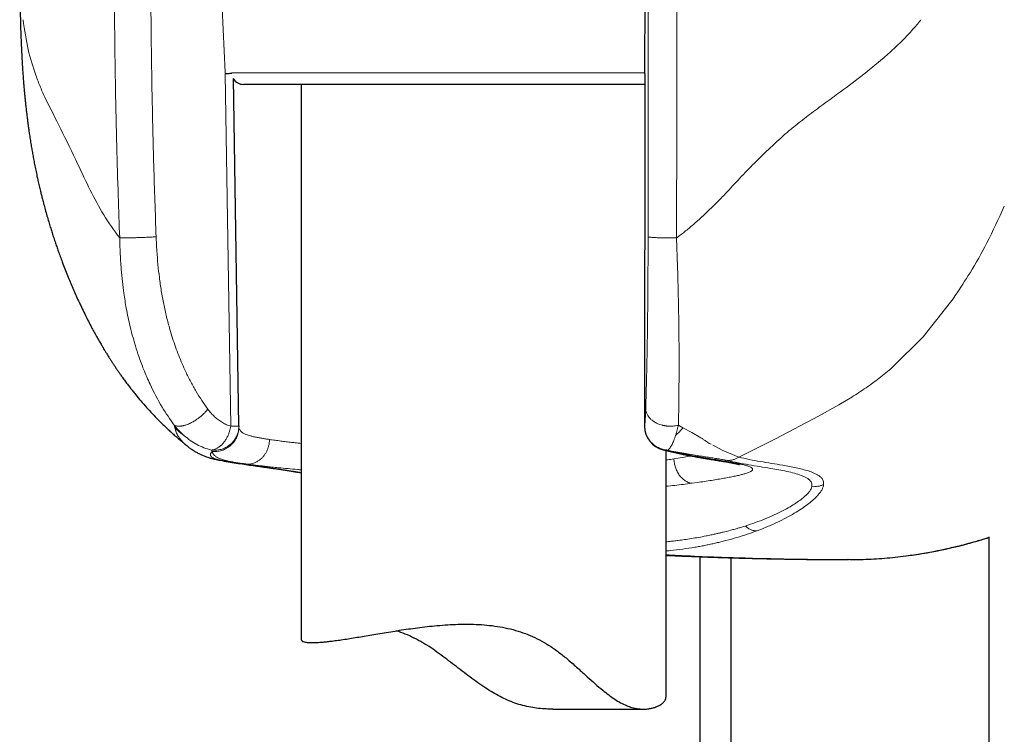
# Model space of a CAD drawing. Header units: millimetres. Extents: x 8 to 1339, y 12 to 1557.
# Tile 11 of 46: x 144 to 184, y 466 to 495. Entities that reach past the tile are written whole.
import ezdxf

# ---------------------------------------------------------------- set-up
doc = ezdxf.new("R2010")
doc.units = ezdxf.units.MM

msp = doc.modelspace()

# ---------------------------------------------------------------- linework, layer by layer
at = {"color": 252, "linetype": 'Continuous', "lineweight": 0}
for p, q in [((152.017, 493.235), (152.242, 478.747)), ((152.292, 493.281), (152.871, 493.281)), ((152.871, 493.281), (169.277, 493.281)), ((169.265, 478.747), (169.275, 493.235)), ((181.953, 483.994), (181.848, 483.845)), ((181.953, 483.994), (182.041, 484.121)), ((181.848, 483.845), (180.716, 482.419)), ((180.716, 482.419), (179.464, 481.173)), ((177.782, 479.947), (177.256, 479.63)), ((177.256, 479.63), (176.416, 479.159)), ((176.416, 479.159), (174.648, 478.236)), ((149.914, 478.794), (149.938, 478.688)), ((152.573, 478.747), (152.493, 478.747)), ((152.575, 478.713), (152.574, 478.736)), ((169.267, 478.748), (169.265, 478.747)), ((170.654, 478.794), (170.841, 478.689)), ((170.841, 478.689), (171.209, 478.487)), ((171.209, 478.487), (171.577, 478.273)), ((174.648, 478.236), (173.133, 477.481)), ((150.227, 478.153), (150.238, 478.141)), ((150.238, 478.141), (150.262, 478.115)), ((150.262, 478.115), (150.442, 477.945)), ((171.844, 478.095), (171.924, 478.045)), ((171.924, 478.045), (172.005, 478.007)), ((172.063, 477.975), (172.176, 477.915)), ((172.176, 477.915), (172.455, 477.772)), ((151.426, 477.649), (151.476, 477.715)), ((151.445, 477.771), (151.481, 477.775)), ((151.445, 477.771), (151.476, 477.715)), ((151.498, 477.766), (151.445, 477.771)), ((170.172, 477.775), (170.226, 477.771)), ((170.226, 477.771), (170.189, 477.766)), ((170.427, 477.715), (170.226, 477.771)), ((171.427, 477.548), (171.007, 477.616)), ((172.455, 477.772), (173.133, 477.48)), ((152.856, 477.199), (152.906, 477.193)), ((173.227, 477.193), (173.196, 477.199)), ((171.192, 476.406), (171.214, 476.408)), ((171.214, 476.408), (171.428, 476.438)), ((176.144, 476.274), (176.143, 476.268)), ((176.626, 476.351), (176.618, 476.303)), ((173.32, 474.623), (173.264, 474.606)), ((173.404, 474.649), (173.32, 474.623)), ((173.89, 474.453), (173.791, 474.417)), ((177.709, 473.267), (177.634, 473.269))]:
    msp.add_line(p, q, dxfattribs=at)
at = {"color": 7, "linetype": 'Continuous', "lineweight": 30}
for p, q in [((169.274, 493.236), (169.264, 478.748)), ((152.573, 478.763), (152.352, 493.041)), ((153.341, 492.803), (152.773, 492.803)), ((169.275, 492.803), (153.341, 492.803)), ((155.145, 492.803), (155.145, 469.977)), ((152.573, 478.747), (152.571, 478.721)), ((152.573, 478.763), (152.573, 478.763)), ((152.573, 478.763), (152.573, 478.747)), ((152.573, 478.748), (152.573, 478.751)), ((170.145, 467.607), (170.145, 477.747)), ((170.255, 477.723), (170.249, 477.724)), ((183.435, 460.522), (183.435, 474.204)), ((171.554, 421.803), (171.554, 473.385)), ((172.824, 464.333), (172.824, 473.343)), ((177.634, 473.269), (177.626, 473.269)), ((177.634, 473.267), (177.651, 473.268)), ((165.494, 467.121), (169.227, 467.121))]:
    msp.add_line(p, q, dxfattribs=at)
for centre, radius, start, end in [((152.773, 493.303), 0.5, 211.6341, 270), ((170.264, 478.747), 1, 179.9746, 256.0034)]:
    msp.add_arc(centre, radius, start, end, dxfattribs=at)
at = {"color": 252, "linetype": 'Continuous', "lineweight": 0}
for points, knots in [([(150.96, 516.052), (151.001, 515.142), (151.082, 513.337), (151.205, 510.652), (151.325, 508.011), (151.445, 505.413), (151.563, 502.874), (151.679, 500.393), (151.792, 497.969), (151.905, 495.588), (151.98, 494.014), (152.017, 493.235)], [0, 0, 0, 0, 0.1195922, 0.2372692, 0.353031, 0.4668777, 0.5788092, 0.6868779, 0.7930992, 0.8974732, 1, 1, 1, 1]), ([(147.676, 486.49), (147.655, 487.066), (147.609, 488.323), (147.55, 490.365), (147.498, 492.72), (147.46, 495.389), (147.454, 497.273), (147.452, 498.267)], [0, 0, 0, 0, 0.146911, 0.320355, 0.520336, 0.746872, 1, 1, 1, 1]), ([(149.173, 486.538), (149.139, 487.514), (149.07, 489.466), (149.003, 492.397), (148.959, 495.331), (148.954, 497.288), (148.951, 498.267)], [0, 0, 0, 0, 0.249727, 0.499609, 0.749687, 1, 1, 1, 1]), ([(169.416, 498.267), (169.416, 497.288), (169.416, 495.331), (169.414, 492.397), (169.411, 489.466), (169.408, 487.514), (169.406, 486.538)], [0, 0, 0, 0, 0.250318, 0.500397, 0.750278, 1, 1, 1, 1]), ([(170.575, 486.494), (170.58, 488.455), (170.589, 492.378), (170.591, 496.304), (170.591, 498.267)], [0, 0, 0, 0, 0.500006, 1, 1, 1, 1]), ([(143.703, 495.464), (143.763, 495.042), (143.881, 494.208), (144.111, 493.517), (144.224, 493.177)], [0, 0, 0, 0, 0.506283, 1, 1, 1, 1]), ([(180.448, 495.245), (180.313, 495.089), (180.037, 494.77), (179.735, 494.478), (179.581, 494.329)], [0, 0, 0, 0, 0.490165, 1, 1, 1, 1]), ([(180.625, 495.463), (180.596, 495.427), (180.538, 495.353), (180.478, 495.281), (180.448, 495.245)], [0, 0, 0, 0, 0.496179, 1, 1, 1, 1]), ([(179.581, 494.329), (179.503, 494.256), (179.345, 494.108), (179.181, 493.964), (179.097, 493.892)], [0, 0, 0, 0, 0.492797, 1, 1, 1, 1]), ([(179.097, 493.892), (178.789, 493.636), (178.177, 493.129), (177.521, 492.649), (177.196, 492.411)], [0, 0, 0, 0, 0.5032706, 1, 1, 1, 1]), ([(144.224, 493.177), (144.286, 493.015), (144.408, 492.693), (144.555, 492.374), (144.627, 492.215)], [0, 0, 0, 0, 0.503048, 1, 1, 1, 1]), ([(177.196, 492.411), (177.148, 492.377), (177.06, 492.311), (176.97, 492.246), (176.929, 492.215)], [0, 0, 0, 0, 0.530901, 1, 1, 1, 1]), ([(144.627, 492.215), (144.831, 491.811), (145.237, 491.004), (145.875, 489.696), (146.453, 488.462), (147.003, 487.412), (147.45, 486.8), (147.676, 486.49)], [0, 0, 0, 0, 0.249273, 0.498161, 0.664895, 0.830446, 1, 1, 1, 1]), ([(176.929, 492.215), (176.715, 492.059), (176.396, 491.826), (176.026, 491.549), (175.847, 491.412), (175.764, 491.346), (175.727, 491.317), (175.712, 491.305), (175.707, 491.3), (175.705, 491.299), (175.705, 491.298)], [0, 0, 0, 0, 0.523139, 0.779993, 0.903758, 0.961525, 0.986167, 0.995284, 0.998308, 1, 1, 1, 1]), ([(175.705, 491.298), (175.596, 491.213), (175.364, 491.034), (175.139, 490.842), (175.019, 490.741)], [0, 0, 0, 0, 0.470214, 1, 1, 1, 1]), ([(175.019, 490.741), (174.601, 490.357), (173.765, 489.589), (172.981, 488.739), (172.589, 488.314)], [0, 0, 0, 0, 0.500215, 1, 1, 1, 1]), ([(172.589, 488.314), (172.472, 488.192), (172.257, 487.968), (172.034, 487.753), (171.933, 487.655)], [0, 0, 0, 0, 0.548286, 1, 1, 1, 1]), ([(171.933, 487.655), (171.711, 487.445), (171.378, 487.13), (170.966, 486.789), (170.759, 486.628), (170.658, 486.552), (170.61, 486.518), (170.588, 486.502), (170.578, 486.496), (170.575, 486.494)], [0, 0, 0, 0, 0.514495, 0.769708, 0.894636, 0.954701, 0.981751, 0.993176, 1, 1, 1, 1]), ([(184.056, 487.8), (183.823, 487.291), (183.397, 486.357), (182.711, 485.134), (182.247, 484.433), (182.041, 484.121)], [0, 0, 0, 0, 0.399682, 0.732943, 1, 1, 1, 1]), ([(149.173, 486.538), (149.123, 486.535), (149.018, 486.529), (148.862, 486.521), (148.727, 486.515), (148.634, 486.512), (148.547, 486.508), (148.468, 486.506), (148.382, 486.503), (148.277, 486.5), (148.157, 486.497), (148.033, 486.494), (147.932, 486.493), (147.844, 486.492), (147.772, 486.491), (147.716, 486.491), (147.688, 486.49), (147.676, 486.49)], [0, 0, 0, 0, 0.113077, 0.234171, 0.297236, 0.361512, 0.398149, 0.450386, 0.500707, 0.548913, 0.63835, 0.718048, 0.787819, 0.847856, 0.913485, 0.963799, 1, 1, 1, 1]), ([(147.676, 486.49), (147.678, 486.383), (147.683, 486.19), (147.695, 485.877), (147.712, 485.557), (147.741, 485.151), (147.784, 484.704), (147.851, 484.168), (147.951, 483.55), (148.08, 482.938), (148.212, 482.425), (148.332, 482.015), (148.472, 481.583), (148.669, 481.053), (148.975, 480.345), (149.382, 479.561), (149.745, 479.037), (149.914, 478.794)], [0, 0, 0, 0, 0.037845, 0.068137, 0.110551, 0.151393, 0.212244, 0.269899, 0.344065, 0.436134, 0.495244, 0.53662, 0.592223, 0.662161, 0.746488, 0.882381, 1, 1, 1, 1]), ([(151.3, 479.458), (151.217, 479.574), (151.05, 479.806), (150.817, 480.179), (150.596, 480.573), (150.405, 480.954), (150.241, 481.318), (150.1, 481.659), (149.97, 482.009), (149.849, 482.367), (149.724, 482.778), (149.6, 483.247), (149.483, 483.777), (149.385, 484.317), (149.306, 484.86), (149.246, 485.406), (149.2, 485.965), (149.182, 486.345), (149.173, 486.538)], [0, 0, 0, 0, 0.061787, 0.124057, 0.187003, 0.250811, 0.30055, 0.350401, 0.400445, 0.45076, 0.501425, 0.570954, 0.641658, 0.713719, 0.784243, 0.853785, 0.925667, 1, 1, 1, 1]), ([(169.406, 486.538), (169.406, 486.345), (169.405, 485.965), (169.403, 485.406), (169.4, 484.86), (169.396, 484.318), (169.392, 483.778), (169.386, 483.247), (169.38, 482.748), (169.374, 482.277), (169.366, 481.833), (169.359, 481.402), (169.349, 480.934), (169.337, 480.439), (169.323, 479.926), (169.313, 479.614), (169.308, 479.458)], [0, 0, 0, 0, 0.074303, 0.146183, 0.215747, 0.286259, 0.35829, 0.429007, 0.498595, 0.561823, 0.624566, 0.686975, 0.749207, 0.834056, 0.917503, 1, 1, 1, 1]), ([(170.575, 486.494), (170.51, 486.494), (170.375, 486.492), (170.203, 486.493), (170.066, 486.495), (169.963, 486.497), (169.865, 486.499), (169.773, 486.502), (169.689, 486.506), (169.615, 486.51), (169.552, 486.514), (169.484, 486.521), (169.424, 486.529), (169.412, 486.535), (169.406, 486.538)], [0, 0, 0, 0, 0.114851, 0.237905, 0.301997, 0.367308, 0.433459, 0.500038, 0.566615, 0.632763, 0.69807, 0.762154, 0.885185, 1, 1, 1, 1]), ([(170.575, 486.494), (170.581, 486.321), (170.594, 485.973), (170.611, 485.462), (170.627, 484.941), (170.64, 484.447), (170.653, 483.921), (170.663, 483.373), (170.671, 482.843), (170.676, 482.354), (170.679, 481.852), (170.68, 481.209), (170.678, 480.563), (170.673, 479.988), (170.668, 479.544), (170.662, 479.148), (170.657, 478.909), (170.654, 478.794)], [0, 0, 0, 0, 0.0613045, 0.1227906, 0.1810395, 0.2463327, 0.2995942, 0.3705952, 0.4457357, 0.4954619, 0.5540032, 0.6376356, 0.7465462, 0.8168412, 0.8825342, 0.9435903, 1, 1, 1, 1]), ([(179.464, 481.173), (179.28, 481.021), (178.921, 480.723), (178.357, 480.317), (177.978, 480.073), (177.782, 479.947)], [0, 0, 0, 0, 0.335699, 0.655929, 1, 1, 1, 1]), ([(149.914, 478.794), (149.927, 478.788), (149.956, 478.774), (150.011, 478.759), (150.085, 478.75), (150.153, 478.752), (150.202, 478.758), (150.225, 478.761), (150.244, 478.764), (150.257, 478.767), (150.276, 478.77), (150.308, 478.778), (150.359, 478.791), (150.423, 478.812), (150.503, 478.842), (150.606, 478.888), (150.725, 478.952), (150.849, 479.031), (150.959, 479.112), (151.063, 479.199), (151.157, 479.289), (151.238, 479.378), (151.281, 479.433), (151.3, 479.458)], [0, 0, 0, 0, 0.041123, 0.09242, 0.154855, 0.229325, 0.24574, 0.262667, 0.278344, 0.284166, 0.290863, 0.316262, 0.34977, 0.391556, 0.441718, 0.500201, 0.583741, 0.661763, 0.733675, 0.799216, 0.876688, 0.94335, 1, 1, 1, 1]), ([(152.242, 478.747), (152.184, 478.767), (152.067, 478.806), (151.897, 478.897), (151.734, 479.008), (151.579, 479.14), (151.433, 479.288), (151.345, 479.401), (151.3, 479.458)], [0, 0, 0, 0, 0.163492, 0.329442, 0.499548, 0.665452, 0.831823, 1, 1, 1, 1]), ([(169.308, 479.458), (169.306, 479.402), (169.302, 479.288), (169.295, 479.14), (169.288, 479.008), (169.28, 478.897), (169.273, 478.806), (169.267, 478.767), (169.265, 478.747)], [0, 0, 0, 0, 0.167971, 0.334337, 0.500439, 0.670367, 0.836318, 1, 1, 1, 1]), ([(169.308, 479.458), (169.312, 479.421), (169.319, 479.348), (169.359, 479.244), (169.414, 479.151), (169.484, 479.068), (169.561, 478.998), (169.623, 478.954), (169.661, 478.93), (169.677, 478.92), (169.692, 478.911), (169.707, 478.903), (169.721, 478.896), (169.734, 478.889), (169.785, 478.863), (169.872, 478.827), (169.97, 478.797), (170.032, 478.783), (170.063, 478.777), (170.095, 478.771), (170.135, 478.764), (170.182, 478.759), (170.263, 478.752), (170.366, 478.75), (170.482, 478.759), (170.576, 478.774), (170.63, 478.788), (170.654, 478.794)], [0, 0, 0, 0, 0.08269, 0.162668, 0.238007, 0.307047, 0.375313, 0.432847, 0.444211, 0.454992, 0.465185, 0.474787, 0.483795, 0.492208, 0.500025, 0.582396, 0.64887, 0.667497, 0.684374, 0.69952, 0.719576, 0.74807, 0.775166, 0.848167, 0.909376, 0.959674, 1, 1, 1, 1]), ([(149.914, 478.794), (149.938, 478.765), (149.99, 478.701), (150.081, 478.599), (150.191, 478.485), (150.274, 478.41), (150.319, 478.37)], [0, 0, 0, 0, 0.190792, 0.420716, 0.690259, 1, 1, 1, 1]), ([(149.938, 478.688), (149.946, 478.657), (149.962, 478.596), (149.995, 478.509), (150.034, 478.427), (150.077, 478.35), (150.124, 478.279), (150.173, 478.215), (150.21, 478.172), (150.227, 478.153)], [0, 0, 0, 0, 0.167504, 0.329787, 0.485148, 0.631861, 0.768188, 0.892327, 1, 1, 1, 1]), ([(149.938, 478.688), (149.998, 478.631), (150.118, 478.517), (150.252, 478.42), (150.32, 478.371)], [0, 0, 0, 0, 0.49722, 1, 1, 1, 1]), ([(152.575, 478.713), (152.572, 478.649), (152.566, 478.517), (152.506, 478.321), (152.421, 478.164), (152.33, 478.05), (152.252, 477.971), (152.166, 477.901), (152.043, 477.821), (151.878, 477.75), (151.675, 477.707), (151.541, 477.712), (151.476, 477.715)], [0, 0, 0, 0, 0.1152137, 0.2383841, 0.3674951, 0.433542, 0.5000006, 0.5664591, 0.6325059, 0.7616167, 0.8847867, 1, 1, 1, 1]), ([(152.242, 478.747), (152.235, 478.712), (152.222, 478.638), (152.19, 478.525), (152.154, 478.427), (152.117, 478.344), (152.084, 478.279), (152.048, 478.215), (152.008, 478.153), (151.968, 478.098), (151.926, 478.047), (151.883, 478), (151.836, 477.954), (151.783, 477.91), (151.73, 477.873), (151.678, 477.842), (151.631, 477.818), (151.584, 477.8), (151.534, 477.784), (151.5, 477.778), (151.481, 477.775)], [0, 0, 0, 0, 0.074303, 0.152927, 0.239232, 0.287526, 0.339488, 0.39102, 0.442194, 0.497249, 0.54144, 0.589474, 0.641372, 0.69714, 0.756764, 0.802673, 0.853816, 0.898669, 0.942922, 1, 1, 1, 1]), ([(152.571, 478.721), (152.57, 478.689), (152.567, 478.614), (152.543, 478.496), (152.505, 478.382), (152.455, 478.279), (152.407, 478.2), (152.357, 478.134), (152.31, 478.08), (152.26, 478.031), (152.208, 477.986), (152.155, 477.946), (152.095, 477.906), (152.028, 477.869), (151.958, 477.838), (151.881, 477.809), (151.792, 477.785), (151.699, 477.769), (151.599, 477.761), (151.535, 477.764), (151.498, 477.766)], [0, 0, 0, 0, 0.061136, 0.140452, 0.224956, 0.286958, 0.355587, 0.397005, 0.44168, 0.48965, 0.527944, 0.569341, 0.613862, 0.661511, 0.712243, 0.755618, 0.814343, 0.881621, 0.930807, 1, 1, 1, 1]), ([(152.242, 478.747), (152.271, 478.748), (152.323, 478.75), (152.374, 478.751), (152.403, 478.752), (152.42, 478.753), (152.435, 478.754), (152.449, 478.754), (152.462, 478.755), (152.476, 478.755), (152.486, 478.757), (152.492, 478.756), (152.493, 478.756)], [0, 0, 0, 0, 0.284118, 0.489827, 0.566662, 0.641516, 0.704088, 0.758487, 0.837379, 0.90341, 0.977798, 1, 1, 1, 1]), ([(152.493, 478.756), (152.499, 478.756), (152.512, 478.757), (152.527, 478.758), (152.54, 478.759), (152.551, 478.76), (152.56, 478.76), (152.567, 478.761), (152.572, 478.762), (152.572, 478.763), (152.573, 478.763)], [0, 0, 0, 0, 0.121849, 0.243937, 0.349084, 0.488226, 0.595219, 0.71403, 0.855423, 1, 1, 1, 1]), ([(153.837, 478.206), (153.782, 478.214), (153.671, 478.231), (153.517, 478.256), (153.364, 478.283), (153.217, 478.312), (153.081, 478.345), (152.964, 478.38), (152.854, 478.421), (152.757, 478.468), (152.677, 478.524), (152.622, 478.583), (152.588, 478.645), (152.579, 478.691), (152.575, 478.713)], [0, 0, 0, 0, 0.071262, 0.142526, 0.214478, 0.300965, 0.384424, 0.464857, 0.542269, 0.645574, 0.742981, 0.834506, 0.920171, 1, 1, 1, 1]), ([(170.172, 477.775), (170.145, 477.778), (170.088, 477.785), (170.003, 477.805), (169.916, 477.833), (169.838, 477.865), (169.765, 477.903), (169.702, 477.942), (169.64, 477.987), (169.581, 478.038), (169.533, 478.085), (169.495, 478.128), (169.465, 478.165), (169.436, 478.206), (169.407, 478.25), (169.378, 478.3), (169.352, 478.353), (169.325, 478.418), (169.297, 478.502), (169.271, 478.614), (169.267, 478.7), (169.265, 478.747)], [0, 0, 0, 0, 0.05514, 0.118639, 0.175753, 0.24321, 0.290283, 0.343263, 0.395584, 0.446617, 0.502729, 0.533012, 0.565485, 0.600153, 0.637018, 0.676078, 0.717333, 0.760779, 0.821691, 0.901435, 1, 1, 1, 1]), ([(170.841, 478.689), (170.792, 478.632), (170.694, 478.518), (170.59, 478.42), (170.537, 478.371)], [0, 0, 0, 0, 0.497192, 1, 1, 1, 1]), ([(170.538, 478.37), (170.55, 478.41), (170.574, 478.485), (170.606, 478.599), (170.632, 478.701), (170.647, 478.765), (170.654, 478.794)], [0, 0, 0, 0, 0.309743, 0.579287, 0.80921, 1, 1, 1, 1]), ([(150.319, 478.37), (150.402, 478.301), (150.569, 478.163), (150.844, 477.996), (151.136, 477.858), (151.341, 477.8), (151.445, 477.771)], [0, 0, 0, 0, 0.244149, 0.491409, 0.742815, 1, 1, 1, 1]), ([(170.226, 477.771), (170.254, 477.8), (170.309, 477.858), (170.39, 477.996), (170.466, 478.163), (170.514, 478.301), (170.538, 478.37)], [0, 0, 0, 0, 0.2571851, 0.5085911, 0.7558512, 1, 1, 1, 1]), ([(171.577, 478.273), (171.608, 478.253), (171.656, 478.224), (171.747, 478.164), (171.802, 478.125), (171.844, 478.095)], [0, 0, 0, 0, 0.336261, 0.502127, 1, 1, 1, 1]), ([(153.837, 478.206), (153.834, 478.162), (153.83, 478.074), (153.804, 477.944), (153.765, 477.82), (153.713, 477.703), (153.65, 477.597), (153.579, 477.504), (153.503, 477.425), (153.417, 477.353), (153.322, 477.293), (153.222, 477.246), (153.118, 477.212), (153.013, 477.193), (152.939, 477.193), (152.906, 477.193)], [0, 0, 0, 0, 0.0814369, 0.1633914, 0.2449461, 0.3251902, 0.4032729, 0.4784472, 0.5500999, 0.6177654, 0.701225, 0.776659, 0.8440096, 0.9302819, 1, 1, 1, 1]), ([(155.145, 478.043), (155.142, 478.044), (155.075, 478.051), (154.94, 478.066), (154.736, 478.089), (154.519, 478.115), (154.294, 478.143), (154.061, 478.174), (153.914, 478.195), (153.837, 478.206)], [0, 0, 0, 0, 0.005339, 0.132337, 0.274845, 0.432863, 0.606395, 0.79544, 1, 1, 1, 1]), ([(151.913, 477.338), (151.866, 477.347), (151.768, 477.366), (151.654, 477.396), (151.56, 477.428), (151.484, 477.464), (151.43, 477.505), (151.409, 477.541), (151.404, 477.568), (151.403, 477.584), (151.404, 477.601), (151.406, 477.619), (151.411, 477.631), (151.413, 477.637)], [0, 0, 0, 0, 0.1118407, 0.2288442, 0.3503973, 0.4757421, 0.6195705, 0.7658112, 0.8121929, 0.8590224, 0.9065206, 0.9549011, 1, 1, 1, 1]), ([(151.413, 477.637), (151.414, 477.639), (151.417, 477.643), (151.423, 477.647), (151.425, 477.649), (151.426, 477.649), (151.426, 477.649), (151.426, 477.649)], [0, 0, 0, 0, 0.522603, 0.869322, 0.961185, 0.995318, 1, 1, 1, 1]), ([(151.476, 477.715), (151.479, 477.706), (151.484, 477.685), (151.497, 477.653), (151.517, 477.616), (151.544, 477.58), (151.578, 477.544), (151.621, 477.509), (151.674, 477.474), (151.742, 477.439), (151.839, 477.398), (151.971, 477.357), (152.139, 477.316), (152.315, 477.282), (152.495, 477.252), (152.673, 477.225), (152.797, 477.208), (152.856, 477.199)], [0, 0, 0, 0, 0.031287, 0.070458, 0.117464, 0.172247, 0.221635, 0.275927, 0.335088, 0.399081, 0.467866, 0.576035, 0.67627, 0.768686, 0.853386, 0.930464, 1, 1, 1, 1]), ([(170.189, 477.766), (170.167, 477.764), (170.122, 477.762), (170.067, 477.766), (170.034, 477.775), (170.022, 477.778)], [0, 0, 0, 0, 0.386087, 0.786143, 1, 1, 1, 1]), ([(170.427, 477.715), (170.377, 477.711), (170.319, 477.706), (170.263, 477.721), (170.255, 477.723)], [0, 0, 0, 0, 0.850057, 1, 1, 1, 1]), ([(171.007, 477.616), (171.007, 477.616), (171.002, 477.617), (170.969, 477.622), (170.916, 477.632), (170.847, 477.643), (170.785, 477.652), (170.701, 477.666), (170.58, 477.686), (170.481, 477.705), (170.427, 477.715)], [0, 0, 0, 0, 0.0024728, 0.0227436, 0.1819654, 0.2929051, 0.3833537, 0.4867499, 0.7197019, 1, 1, 1, 1]), ([(170.427, 477.715), (170.592, 477.678), (170.917, 477.604), (171.256, 477.539), (171.472, 477.5), (171.58, 477.48), (171.685, 477.462), (171.786, 477.445), (171.885, 477.428), (172.05, 477.401), (172.274, 477.364), (172.541, 477.32), (172.787, 477.279), (173.01, 477.238), (173.134, 477.212), (173.196, 477.199)], [0, 0, 0, 0, 0.134926, 0.267313, 0.301453, 0.335333, 0.368933, 0.402231, 0.435207, 0.467839, 0.57293, 0.676595, 0.782562, 0.891866, 1, 1, 1, 1]), ([(171.182, 477.528), (171.157, 477.523), (171.04, 477.502), (170.805, 477.462), (170.582, 477.426), (170.467, 477.408)], [0, 0, 0, 0, 0.121321, 0.546615, 1, 1, 1, 1]), ([(172.676, 477.338), (172.634, 477.348), (172.547, 477.367), (172.377, 477.397), (172.18, 477.43), (171.953, 477.466), (171.703, 477.505), (171.52, 477.533), (171.427, 477.548)], [0, 0, 0, 0, 0.152139, 0.311442, 0.477028, 0.64781, 0.822566, 1, 1, 1, 1]), ([(172.676, 477.338), (172.715, 477.341), (172.795, 477.347), (172.913, 477.376), (173.027, 477.419), (173.098, 477.46), (173.133, 477.48)], [0, 0, 0, 0, 0.248987, 0.499995, 0.751005, 1, 1, 1, 1]), ([(173.133, 477.481), (173.277, 477.447), (173.565, 477.381), (174.022, 477.3), (174.483, 477.223), (174.886, 477.157), (175.224, 477.097), (175.498, 477.043), (175.76, 476.982), (176.007, 476.913), (176.151, 476.856), (176.223, 476.827)], [0, 0, 0, 0, 0.139962, 0.279887, 0.419827, 0.5598, 0.647812, 0.73585, 0.823889, 0.911923, 1, 1, 1, 1]), ([(151.913, 477.338), (151.875, 477.34), (151.838, 477.341), (151.801, 477.351), (151.801, 477.351)], [0, 0, 0, 0, 0.999032, 1, 1, 1, 1]), ([(155.145, 476.843), (155.037, 476.861), (154.779, 476.906), (154.395, 476.964), (153.977, 477.024), (153.522, 477.087), (153.026, 477.157), (152.481, 477.239), (152.103, 477.305), (151.913, 477.338)], [0, 0, 0, 0, 0.093201, 0.223131, 0.353349, 0.483834, 0.655196, 0.827205, 1, 1, 1, 1]), ([(152.906, 477.193), (152.942, 477.188), (153.019, 477.178), (153.149, 477.161), (153.304, 477.142), (153.484, 477.121), (153.694, 477.098), (153.934, 477.072), (154.111, 477.054), (154.204, 477.045)], [0, 0, 0, 0, 0.0962, 0.20793, 0.335207, 0.478049, 0.636465, 0.810455, 1, 1, 1, 1]), ([(154.204, 477.045), (154.334, 477.032), (154.586, 477.008), (154.903, 476.978), (155.092, 476.961), (155.145, 476.956)], [0, 0, 0, 0, 0.434183, 0.843412, 1, 1, 1, 1]), ([(170.467, 477.408), (170.38, 477.394), (170.275, 477.378), (170.163, 477.362), (170.145, 477.36)], [0, 0, 0, 0, 0.835226, 1, 1, 1, 1]), ([(171.192, 476.406), (171.148, 476.416), (171.058, 476.438), (170.926, 476.509), (170.8, 476.61), (170.687, 476.74), (170.594, 476.894), (170.526, 477.062), (170.481, 477.235), (170.472, 477.351), (170.467, 477.408)], [0, 0, 0, 0, 0.117801, 0.24156, 0.369636, 0.499987, 0.630339, 0.75842, 0.882188, 1, 1, 1, 1]), ([(172.676, 477.338), (172.818, 477.306), (173.102, 477.243), (173.549, 477.165), (173.999, 477.092), (174.414, 477.025), (174.789, 476.961), (175.119, 476.896), (175.431, 476.823), (175.612, 476.761), (175.703, 476.73)], [0, 0, 0, 0, 0.141666, 0.282711, 0.423241, 0.563334, 0.673154, 0.782729, 0.891769, 1, 1, 1, 1]), ([(173.227, 477.193), (173.192, 477.193), (173.116, 477.192), (173.041, 477.207), (173.002, 477.215)], [0, 0, 0, 0, 0.474092, 1, 1, 1, 1]), ([(173.227, 477.193), (173.279, 477.18), (173.384, 477.156), (173.504, 477.119), (173.601, 477.083), (173.641, 477.058), (173.661, 477.046)], [0, 0, 0, 0, 0.247455, 0.496823, 0.747764, 1, 1, 1, 1]), ([(173.661, 477.046), (173.674, 477.035), (173.699, 477.014), (173.709, 476.981), (173.699, 476.947), (173.664, 476.913), (173.608, 476.879), (173.551, 476.855), (173.522, 476.843)], [0, 0, 0, 0, 0.165229, 0.331053, 0.497431, 0.664358, 0.83186, 1, 1, 1, 1]), ([(173.522, 476.843), (173.489, 476.831), (173.422, 476.807), (173.29, 476.77), (173.135, 476.731), (172.954, 476.692), (172.751, 476.651), (172.527, 476.61), (172.283, 476.568), (172.016, 476.525), (171.732, 476.481), (171.528, 476.452), (171.428, 476.438)], [0, 0, 0, 0, 0.09882, 0.19853, 0.299203, 0.400929, 0.503812, 0.603088, 0.702433, 0.803538, 0.903418, 1, 1, 1, 1]), ([(175.703, 476.73), (175.747, 476.713), (175.835, 476.677), (175.95, 476.616), (176.044, 476.547), (176.112, 476.468), (176.151, 476.379), (176.146, 476.309), (176.144, 476.274)], [0, 0, 0, 0, 0.16988, 0.338585, 0.505831, 0.671578, 0.836089, 1, 1, 1, 1]), ([(176.223, 476.827), (176.263, 476.809), (176.343, 476.772), (176.445, 476.709), (176.529, 476.637), (176.59, 476.554), (176.628, 476.461), (176.626, 476.388), (176.626, 476.351)], [0, 0, 0, 0, 0.166241, 0.332414, 0.498544, 0.664847, 0.831766, 1, 1, 1, 1]), ([(171.192, 476.405), (171.079, 476.391), (170.857, 476.362), (170.506, 476.32), (170.267, 476.294), (170.145, 476.282), (170.145, 476.281)], [0, 0, 0, 0, 0.342652, 0.675001, 0.998348, 1, 1, 1, 1]), ([(176.143, 476.268), (176.135, 476.239), (176.119, 476.183), (176.061, 476.088), (175.979, 475.988), (175.862, 475.872), (175.701, 475.739), (175.492, 475.59), (175.327, 475.49), (175.244, 475.44)], [0, 0, 0, 0, 0.125069, 0.249322, 0.373296, 0.497414, 0.663632, 0.831106, 1, 1, 1, 1]), ([(176.618, 476.303), (176.608, 476.271), (176.59, 476.207), (176.531, 476.101), (176.449, 475.986), (176.331, 475.853), (176.172, 475.701), (175.965, 475.531), (175.798, 475.415), (175.714, 475.357)], [0, 0, 0, 0, 0.120951, 0.243706, 0.368833, 0.496873, 0.661232, 0.828644, 1, 1, 1, 1]), ([(176.626, 476.351), (176.588, 476.336), (176.511, 476.306), (176.39, 476.278), (176.267, 476.263), (176.184, 476.266), (176.143, 476.268)], [0, 0, 0, 0, 0.249038, 0.499997, 0.750959, 1, 1, 1, 1]), ([(175.244, 475.44), (175.143, 475.383), (174.941, 475.269), (174.597, 475.102), (174.225, 474.941), (173.828, 474.788), (173.545, 474.695), (173.404, 474.649)], [0, 0, 0, 0, 0.1977197, 0.3970331, 0.5975574, 0.7987607, 1, 1, 1, 1]), ([(175.714, 475.357), (175.617, 475.295), (175.424, 475.17), (175.092, 474.985), (174.727, 474.802), (174.327, 474.622), (174.037, 474.51), (173.89, 474.453)], [0, 0, 0, 0, 0.191383, 0.386455, 0.58586, 0.790193, 1, 1, 1, 1]), ([(173.264, 474.606), (173.232, 474.596), (173.154, 474.573), (173.016, 474.533), (172.833, 474.482), (172.656, 474.436), (172.497, 474.396), (172.368, 474.365), (172.234, 474.334), (172.107, 474.306), (171.993, 474.281), (171.89, 474.26), (171.721, 474.226), (171.487, 474.182), (171.192, 474.133), (170.913, 474.09), (170.668, 474.057), (170.446, 474.031), (170.28, 474.012), (170.177, 474.002), (170.145, 473.999)], [0, 0, 0, 0, 0.033331, 0.081178, 0.143616, 0.220738, 0.260167, 0.302583, 0.347996, 0.392819, 0.426212, 0.459081, 0.491422, 0.589053, 0.681423, 0.768467, 0.848682, 0.907414, 0.970451, 1, 1, 1, 1]), ([(173.89, 474.453), (173.851, 474.452), (173.772, 474.451), (173.647, 474.488), (173.522, 474.551), (173.443, 474.616), (173.404, 474.649)], [0, 0, 0, 0, 0.248024, 0.500057, 0.752059, 1, 1, 1, 1]), ([(173.791, 474.417), (173.656, 474.369), (173.382, 474.273), (172.949, 474.141), (172.588, 474.043), (172.31, 473.975), (172.122, 473.931), (171.93, 473.889), (171.735, 473.849), (171.536, 473.812), (171.238, 473.759), (170.833, 473.698), (170.435, 473.647), (170.202, 473.627), (170.145, 473.623)], [0, 0, 0, 0, 0.123526, 0.249571, 0.378261, 0.42957, 0.481313, 0.533496, 0.586126, 0.639209, 0.692752, 0.822729, 0.956828, 1, 1, 1, 1]), ([(170.145, 473.469), (170.481, 473.45), (171.667, 473.386), (173.521, 473.326), (175.706, 473.277), (177.041, 473.27), (177.709, 473.267)], [0, 0, 0, 0, 0.133427, 0.470442, 0.735228, 1, 1, 1, 1])]:
    msp.add_open_spline(points, degree=3, knots=knots, dxfattribs=at)
at = {"color": 7, "linetype": 'Continuous', "lineweight": 30}
for points, knots in [([(169.275, 493.235), (169.277, 494.029), (169.28, 495.631), (169.285, 498.057), (169.291, 500.527), (169.296, 503.04), (169.302, 505.581), (169.307, 508.151), (169.313, 510.747), (169.318, 513.385), (169.322, 515.158), (169.324, 516.052)], [0, 0, 0, 0, 0.104408, 0.210731, 0.318969, 0.429122, 0.541191, 0.653122, 0.766901, 0.882527, 1, 1, 1, 1]), ([(143.563, 498.267), (143.563, 498.248), (143.563, 498.186), (143.563, 498.082), (143.563, 497.945), (143.563, 497.8), (143.564, 497.65), (143.564, 497.498), (143.565, 497.345), (143.566, 497.185), (143.567, 497.019), (143.569, 496.844), (143.57, 496.649), (143.573, 496.442), (143.576, 496.216), (143.58, 495.992), (143.584, 495.761), (143.589, 495.535), (143.595, 495.315), (143.601, 495.095), (143.609, 494.844), (143.62, 494.552), (143.633, 494.257), (143.648, 493.968), (143.664, 493.686), (143.683, 493.38), (143.704, 493.095), (143.724, 492.841), (143.742, 492.629), (143.759, 492.436), (143.777, 492.25), (143.797, 492.061), (143.817, 491.869), (143.839, 491.683), (143.86, 491.502), (143.883, 491.326), (143.906, 491.152), (143.928, 490.99), (143.953, 490.813), (143.984, 490.606), (144.02, 490.38), (144.057, 490.161), (144.093, 489.953), (144.132, 489.741), (144.175, 489.514), (144.223, 489.279), (144.27, 489.054), (144.317, 488.839), (144.365, 488.632), (144.412, 488.431), (144.458, 488.247), (144.502, 488.073), (144.553, 487.876), (144.614, 487.651), (144.683, 487.404), (144.753, 487.165), (144.819, 486.946), (144.882, 486.747), (144.947, 486.543), (145.015, 486.339), (145.084, 486.135), (145.154, 485.934), (145.23, 485.722), (145.354, 485.388), (145.523, 484.954), (145.745, 484.425), (145.979, 483.9), (146.224, 483.387), (146.431, 482.982), (146.586, 482.69), (146.694, 482.495), (146.801, 482.304), (146.899, 482.133), (146.979, 481.999), (147.046, 481.887), (147.112, 481.779), (147.186, 481.659), (147.262, 481.538), (147.334, 481.426), (147.401, 481.324), (147.468, 481.221), (147.537, 481.119), (147.611, 481.011), (147.688, 480.901), (147.776, 480.777), (147.878, 480.636), (147.99, 480.484), (148.105, 480.334), (148.215, 480.193), (148.36, 480.012), (148.547, 479.788), (148.778, 479.524), (149.016, 479.265), (149.243, 479.03), (149.428, 478.847), (149.576, 478.705), (149.706, 478.583), (149.847, 478.454), (149.989, 478.327), (150.103, 478.228), (150.186, 478.158), (150.235, 478.116), (150.28, 478.079), (150.33, 478.037), (150.384, 477.992), (150.424, 477.96), (150.442, 477.945)], [0, 0, 0, 0, 0.002411, 0.007894, 0.013141, 0.019742, 0.026308, 0.032164, 0.03914, 0.045761, 0.052421, 0.060264, 0.067979, 0.077221, 0.086683, 0.096758, 0.105852, 0.116141, 0.125731, 0.13398, 0.144441, 0.157992, 0.171728, 0.182498, 0.195419, 0.208363, 0.222402, 0.232733, 0.241705, 0.250183, 0.258176, 0.266191, 0.275146, 0.283623, 0.290857, 0.299174, 0.307058, 0.313906, 0.320835, 0.330719, 0.341636, 0.351099, 0.360179, 0.369668, 0.379762, 0.390833, 0.401789, 0.410452, 0.420299, 0.430241, 0.438147, 0.445899, 0.454538, 0.465722, 0.477745, 0.48964, 0.500097, 0.509352, 0.518633, 0.5299, 0.53935, 0.549089, 0.560051, 0.571208, 0.599801, 0.626488, 0.653342, 0.682013, 0.707744, 0.718011, 0.72852, 0.739063, 0.748731, 0.756232, 0.760903, 0.766812, 0.773763, 0.780424, 0.786545, 0.792124, 0.79718, 0.803437, 0.80901, 0.815044, 0.821743, 0.829671, 0.838718, 0.847471, 0.8553, 0.862992, 0.878967, 0.894827, 0.910996, 0.926968, 0.939381, 0.946587, 0.955188, 0.964007, 0.972873, 0.981326, 0.984832, 0.987811, 0.990262, 0.992841, 0.996814, 1, 1, 1, 1]), ([(152.292, 493.255), (152.283, 493.254), (152.259, 493.251), (152.203, 493.246), (152.123, 493.241), (152.053, 493.237), (152.017, 493.235)], [0, 0, 0, 0, 0.169048, 0.424344, 0.702593, 1, 1, 1, 1]), ([(150.433, 477.952), (150.473, 477.92), (150.545, 477.863), (150.645, 477.793), (150.726, 477.741), (150.796, 477.699), (150.882, 477.651), (150.985, 477.598), (151.099, 477.548), (151.2, 477.508), (151.299, 477.474), (151.384, 477.447), (151.462, 477.425), (151.529, 477.408), (151.606, 477.389), (151.697, 477.37), (151.765, 477.357), (151.801, 477.35)], [0, 0, 0, 0, 0.082345, 0.150407, 0.205269, 0.249482, 0.293697, 0.384247, 0.470444, 0.54143, 0.613339, 0.695609, 0.738895, 0.789564, 0.850479, 0.920928, 1, 1, 1, 1]), ([(170.024, 477.776), (170.062, 477.767), (170.139, 477.748), (170.217, 477.73), (170.256, 477.721)], [0, 0, 0, 0, 0.498652, 1, 1, 1, 1]), ([(170.249, 477.723), (170.333, 477.704), (170.5, 477.666), (170.731, 477.617), (170.935, 477.575), (171.106, 477.542), (171.249, 477.515), (171.369, 477.493), (171.477, 477.474), (171.575, 477.456), (171.672, 477.44), (171.773, 477.422), (171.881, 477.404), (172.034, 477.379), (172.219, 477.35), (172.423, 477.317), (172.574, 477.293), (172.684, 477.274), (172.763, 477.26), (172.844, 477.246), (172.926, 477.23), (172.976, 477.22), (173.002, 477.214)], [0, 0, 0, 0, 0.065875, 0.130224, 0.186925, 0.23604, 0.277614, 0.313438, 0.345846, 0.377576, 0.406916, 0.440236, 0.478082, 0.51757, 0.601113, 0.683541, 0.764959, 0.804223, 0.844206, 0.887787, 0.939726, 1, 1, 1, 1]), ([(151.804, 477.35), (151.915, 477.33), (152.141, 477.29), (152.468, 477.237), (152.788, 477.188), (153.094, 477.144), (153.347, 477.108), (153.556, 477.079), (153.724, 477.055), (153.896, 477.031), (154.073, 477.006), (154.253, 476.98), (154.428, 476.954), (154.571, 476.932), (154.682, 476.914), (154.765, 476.901), (154.844, 476.888), (154.92, 476.875), (154.995, 476.862), (155.07, 476.849), (155.121, 476.84), (155.145, 476.835)], [0, 0, 0, 0, 0.094748, 0.194605, 0.290414, 0.382802, 0.473649, 0.524048, 0.575183, 0.627928, 0.682283, 0.738064, 0.791323, 0.840454, 0.866161, 0.890568, 0.913667, 0.93546, 0.956201, 0.979507, 1, 1, 1, 1]), ([(173.001, 477.214), (173.023, 477.209), (173.065, 477.199), (173.111, 477.188), (173.142, 477.179), (173.16, 477.174), (173.169, 477.171), (173.169, 477.171), (173.169, 477.171)], [0, 0, 0, 0, 0.252702, 0.473339, 0.662046, 0.820097, 0.946028, 1, 1, 1, 1]), ([(177.709, 473.267), (178.001, 473.271), (178.586, 473.28), (179.462, 473.348), (180.336, 473.456), (181.204, 473.605), (182.066, 473.795), (182.811, 473.988), (183.263, 474.133), (183.435, 474.187)], [0, 0, 0, 0, 0.151069, 0.302222, 0.45348, 0.604842, 0.756285, 0.907764, 1, 1, 1, 1]), ([(180.021, 473.424), (180.022, 473.424), (180.236, 473.448), (180.67, 473.517), (181.318, 473.632), (181.976, 473.776), (182.641, 473.946), (183.13, 474.083), (183.396, 474.171), (183.435, 474.184)], [0, 0, 0, 0, 0.001028, 0.184985, 0.377098, 0.565733, 0.761671, 0.964933, 1, 1, 1, 1]), ([(170.145, 473.444), (170.199, 473.441), (170.325, 473.436), (170.522, 473.427), (170.741, 473.417), (170.939, 473.409), (171.114, 473.402), (171.257, 473.397), (171.394, 473.391), (171.532, 473.386), (171.668, 473.381), (171.801, 473.376), (171.916, 473.372), (172.017, 473.369), (172.114, 473.365), (172.217, 473.362), (172.336, 473.358), (172.474, 473.353), (172.631, 473.349), (172.805, 473.343), (172.999, 473.338), (173.215, 473.331), (173.446, 473.325), (173.683, 473.319), (173.911, 473.314), (174.128, 473.309), (174.331, 473.304), (174.521, 473.3), (174.702, 473.297), (174.881, 473.294), (175.065, 473.291), (175.258, 473.287), (175.434, 473.285), (175.585, 473.283), (175.702, 473.281), (175.801, 473.28), (175.885, 473.279), (175.963, 473.278), (176.048, 473.277), (176.15, 473.276), (176.271, 473.275), (176.41, 473.273), (176.569, 473.272), (176.745, 473.271), (176.94, 473.27), (177.153, 473.269), (177.384, 473.268), (177.543, 473.267), (177.626, 473.267)], [0, 0, 0, 0, 0.021775, 0.04982, 0.078389, 0.109129, 0.128532, 0.147981, 0.166117, 0.182928, 0.202781, 0.220341, 0.235561, 0.24844, 0.260507, 0.274162, 0.289437, 0.308109, 0.328784, 0.351899, 0.377563, 0.405775, 0.437879, 0.469419, 0.499963, 0.528775, 0.555664, 0.580729, 0.60414, 0.627853, 0.651975, 0.67741, 0.704327, 0.722088, 0.737519, 0.750622, 0.761398, 0.770317, 0.7817, 0.795546, 0.811856, 0.831038, 0.852785, 0.877098, 0.903976, 0.933419, 0.965427, 1, 1, 1, 1]), ([(155.145, 469.977), (155.145, 469.976), (155.141, 469.961), (155.156, 469.937), (155.193, 469.906), (155.255, 469.883), (155.338, 469.866), (155.442, 469.856), (155.571, 469.852), (155.724, 469.856), (155.896, 469.866), (156.078, 469.882), (156.269, 469.903), (156.478, 469.928), (156.719, 469.961), (156.993, 470.002), (157.282, 470.048), (157.579, 470.097), (157.886, 470.148), (158.208, 470.202), (158.549, 470.259), (158.906, 470.317), (159.269, 470.374), (159.64, 470.429), (160.023, 470.48), (160.423, 470.527), (160.84, 470.567), (161.267, 470.597), (161.695, 470.614), (162.124, 470.615), (162.556, 470.597), (162.991, 470.556), (163.425, 470.49), (163.85, 470.394), (164.263, 470.268), (164.66, 470.111), (165.042, 469.921), (165.413, 469.694), (165.771, 469.434), (166.142, 469.134), (166.52, 468.802), (166.886, 468.468), (167.225, 468.163), (167.518, 467.912), (167.787, 467.699), (168.033, 467.524), (168.278, 467.376), (168.517, 467.263), (168.747, 467.185), (168.964, 467.138), (169.166, 467.118), (169.348, 467.122), (169.51, 467.144), (169.663, 467.182), (169.804, 467.237), (169.933, 467.31), (170.04, 467.395), (170.112, 467.488), (170.147, 467.562), (170.141, 467.598), (170.14, 467.607)], [0, 0, 0, 0, 0.000929, 0.018987, 0.036378, 0.053829, 0.070261, 0.086743, 0.10416, 0.121639, 0.138468, 0.155354, 0.169859, 0.1844, 0.20217, 0.220004, 0.2372, 0.254451, 0.270848, 0.28729, 0.304648, 0.322061, 0.33881, 0.355608, 0.372582, 0.38961, 0.407617, 0.425695, 0.443127, 0.460638, 0.478285, 0.496065, 0.513963, 0.532027, 0.549704, 0.567565, 0.585578, 0.603776, 0.623217, 0.642737, 0.666263, 0.689957, 0.709781, 0.729671, 0.745301, 0.761043, 0.776905, 0.792959, 0.808614, 0.824449, 0.84041, 0.856511, 0.871665, 0.88688, 0.905707, 0.924617, 0.945769, 0.968988, 0.992335, 1, 1, 1, 1]), ([(165.494, 467.124), (165.402, 467.124), (165.207, 467.124), (164.9, 467.149), (164.578, 467.195), (164.253, 467.267), (163.932, 467.365), (163.619, 467.489), (163.315, 467.635), (163.018, 467.8), (162.712, 467.991), (162.398, 468.205), (162.076, 468.441), (161.758, 468.683), (161.442, 468.928), (161.125, 469.172), (160.805, 469.411), (160.479, 469.639), (160.141, 469.854), (159.787, 470.046), (159.424, 470.213), (159.183, 470.299), (159.063, 470.341)], [0, 0, 0, 0, 0.0394023, 0.0840502, 0.1290399, 0.1743481, 0.2201046, 0.2647227, 0.3097081, 0.3549307, 0.4003911, 0.4532676, 0.5062728, 0.5595704, 0.6129331, 0.6666647, 0.720478, 0.7746365, 0.8290026, 0.8860291, 0.9436266, 1, 1, 1, 1])]:
    msp.add_open_spline(points, degree=3, knots=knots, dxfattribs=at)
at = {"color": 252, "linetype": 'Continuous', "lineweight": 0}
msp.add_open_spline([(152.493, 478.747), (152.461, 478.747), (152.396, 478.747), (152.293, 478.747), (152.242, 478.747)], degree=3, dxfattribs=at)

doc.saveas('drawing.dxf')
